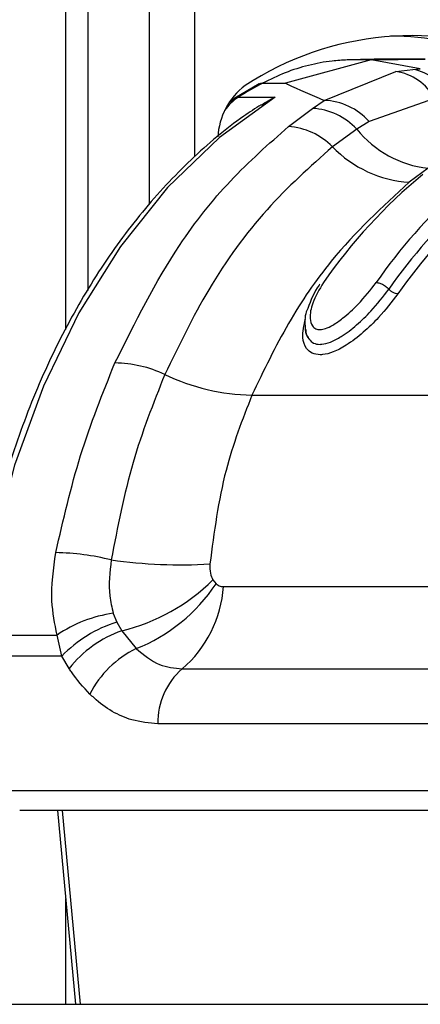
# Model space of a CAD drawing. Header units: millimetres. Extents: x 20 to 22981, y 40 to 19992.
# Tile 135 of 158: x 17754 to 17778, y 5855 to 5916. Entities that reach past the tile are written whole.
import ezdxf

# ---------------------------------------------------------------- set-up
doc = ezdxf.new("R2010")
doc.units = ezdxf.units.MM
doc.header["$LTSCALE"] = 2

msp = doc.modelspace()

# ---------------------------------------------------------------- linework, layer by layer
at = {"color": 8, "linetype": 'Continuous', "lineweight": 25}
for p, q in [((17756.35, 5896.681), (17756.35, 6410.022)), ((17761.513, 5904.384), (17761.513, 6410.022)), ((17764.304, 6410.022), (17764.304, 5907.326)), ((17756.138, 5866.981), (17757.241, 5855.022)), ((17756.35, 5855.022), (17756.35, 5861.525))]:
    msp.add_line(p, q, dxfattribs=at)
at = {"color": 7, "linetype": 'Continuous', "lineweight": 25}
for p, q in [((17757.733, 5899.093), (17757.733, 6410.022)), ((17775.208, 5913.313), (17769.921, 5911.88)), ((17775.208, 5913.313), (17773.732, 5913.313)), ((17775.208, 5913.313), (17778.544, 5913.367)), ((17778.237, 5912.76), (17775.208, 5913.313)), ((17778.544, 5913.367), (17777.068, 5913.367)), ((17772.299, 5910.819), (17776.734, 5912.599)), ((17776.734, 5912.599), (17777.782, 5912.734)), ((17777.782, 5912.734), (17778.237, 5912.76)), ((17768.295, 5911.831), (17766.782, 5910.96)), ((17768.507, 5911.88), (17769.921, 5911.88)), ((17766.782, 5910.96), (17766.436, 5910.675)), ((17767.025, 5911.026), (17769.287, 5911.026)), ((17771.586, 5910.323), (17772.299, 5910.819)), ((17779.118, 5910.932), (17775.078, 5909.515)), ((17770.098, 5909.2), (17771.586, 5910.323)), ((17775.078, 5909.515), (17774.314, 5909.041)), ((17774.314, 5909.041), (17772.814, 5907.955)), ((17778.713, 5906.629), (17777.551, 5905.765)), ((17767.844, 5892.624), (17807.089, 5892.624)), ((17765.441, 5881.221), (17765.63, 5880.986)), ((17766.087, 5880.806), (17792.36, 5880.806)), ((17759.285, 5879.156), (17759.508, 5878.611)), ((17759.508, 5878.611), (17759.813, 5878.085)), ((17750.98, 5877.813), (17755.819, 5877.813)), ((17756.107, 5876.51), (17755.819, 5877.813)), ((17759.813, 5878.085), (17760.695, 5876.976)), ((17756.107, 5876.51), (17750.887, 5876.51)), ((17756.557, 5875.754), (17756.107, 5876.51)), ((17763.534, 5875.726), (17789.806, 5875.726)), ((17788.315, 5872.339), (17762.042, 5872.339)), ((17752.662, 5868.223), (17787.647, 5868.223)), ((17788.495, 5866.981), (17753.51, 5866.981)), ((17755.847, 5866.981), (17756.949, 5855.022)), ((17751.973, 5855.022), (17790.44, 5855.022))]:
    msp.add_line(p, q, dxfattribs=at)
at = {"color": 7, "linetype": 'Continuous', "lineweight": 25, "flags": 128}
msp.add_lwpolyline([(17769.287, 5911.026), (17765.839, 5908.521), (17762.636, 5905.432), (17759.728, 5901.806), (17757.159, 5897.699), (17754.97, 5893.174), (17753.193, 5888.301), (17751.856, 5883.154), (17750.98, 5877.813)], dxfattribs=at)
at = {"color": 8, "linetype": 'Continuous', "lineweight": 25, "flags": 128}
msp.add_lwpolyline([(17766.782, 5910.96), (17766.892, 5911.008), (17767.025, 5911.026)], dxfattribs=at)
at = {"color": 7, "linetype": 'Continuous', "lineweight": 25}
for centre, radius, start, end in [((17777.748, 5895.964), 18.851, 67.23194, 123.22598), ((17776.304, 5896.178), 18.612, 69.08672, 89.70085), ((17776.266, 5909.393), 3.241, 28.35426, 81.69249), ((17777.245, 5909.747), 3.035, 24.85162, 79.80812), ((17781.239, 5888.068), 27.002, 118.13236, 121.76343), ((17769.969, 5908.355), 4.232, 127.06177, 177.22163), ((17772.158, 5906.904), 3.917, 41.80249, 87.94974), ((17771.388, 5906.358), 3.97, 42.51915, 87.13643), ((17769.841, 5905.055), 4.153, 44.29094, 86.44727), ((17779.445, 5913.181), 6.593, 218.8981, 263.62077), ((17778.017, 5912.993), 7.243, 224.07408, 266.3069), ((17799.452, 5880.709), 33.097, 129.51616, 145.24375), ((17803.273, 5880.238), 33.832, 132.07525, 145.1373), ((17803.711, 5880.059), 33.418, 132.29749, 145.1289), ((17803.988, 5879.961), 33.075, 132.29749, 145.1289), ((17759.296, 5887.176), 7.434, 64.75074, 89.31105), ((17768.078, 5905.582), 12.96, 244.34222, 268.96327), ((17755.385, 5867.09), 15.82, 76.18612, 88.72539), ((17763.439, 5912.479), 30.33, 261.89544, 273.42968), ((17756.973, 5889.801), 12.056, 283.62281, 314.62019), ((17756.784, 5886.83), 10.602, 291.64718, 326.54821), ((17758.74, 5881.316), 7.365, 310.61133, 356.02438), ((17760.365, 5871.224), 8.006, 97.75085, 124.5984), ((17761.873, 5870.978), 7.991, 107.21963, 136.18404), ((17762.314, 5871.152), 7.37, 109.83991, 141.3621), ((17763.471, 5871.288), 6.329, 116.01592, 152.84543), ((17766.426, 5872.429), 4.385, 131.26995, 181.18657)]:
    msp.add_arc(centre, radius, start, end, dxfattribs=at)
at = {"color": 8, "linetype": 'Continuous', "lineweight": 25}
msp.add_arc((17768.675, 5908.449), 3.06, 122.64283, 145.34745, dxfattribs=at)
at = {"color": 7, "linetype": 'Continuous', "lineweight": 25}
for points, knots in [([(17773.732, 5913.313), (17773.42, 5913.296), (17772.617, 5913.252), (17771.332, 5913.006), (17769.894, 5912.562), (17768.968, 5912.107), (17768.507, 5911.88)], [0, 0, 0, 0, 0.175309, 0.450826, 0.726123, 1, 1, 1, 1]), ([(17777.068, 5913.367), (17776.787, 5913.367), (17776.225, 5913.365), (17775.382, 5913.355), (17774.551, 5913.338), (17774.001, 5913.321), (17773.732, 5913.313)], [0, 0, 0, 0, 0.252701, 0.505403, 0.758105, 1, 1, 1, 1]), ([(17768.286, 5911.826), (17768.286, 5911.826), (17768.342, 5911.878), (17768.425, 5911.879), (17768.507, 5911.88)], [0, 0, 0, 0, 0.007461, 1, 1, 1, 1]), ([(17769.921, 5911.88), (17769.958, 5911.862), (17770.686, 5911.515), (17771.513, 5911.158), (17772.299, 5910.819)], [0, 0, 0, 0, 0.0503496, 1, 1, 1, 1]), ([(17768.426, 5910.526), (17768.698, 5910.713), (17768.976, 5910.903), (17769.282, 5911.024), (17769.287, 5911.026)], [0, 0, 0, 0, 0.981589, 1, 1, 1, 1]), ([(17768.412, 5910.551), (17768.054, 5910.319), (17766.548, 5909.344), (17764.044, 5907.22), (17761.034, 5904.007), (17758.327, 5900.295), (17755.954, 5896.161), (17753.951, 5891.657), (17752.354, 5886.85), (17751.239, 5882.187), (17750.812, 5879.106), (17750.625, 5877.756)], [0, 0, 0, 0, 0.038526, 0.161568, 0.284864, 0.408418, 0.532131, 0.655925, 0.779745, 0.903563, 1, 1, 1, 1]), ([(17759.385, 5894.61), (17760.64, 5897.123), (17762.707, 5901.264), (17766.469, 5906), (17768.881, 5908.126), (17770.098, 5909.2)], [0, 0, 0, 0, 0.433271, 0.71391, 1, 1, 1, 1]), ([(17772.814, 5907.955), (17771.435, 5906.723), (17768.639, 5904.223), (17765.145, 5899.425), (17763.332, 5895.686), (17762.467, 5893.9)], [0, 0, 0, 0, 0.336899, 0.6833375, 1, 1, 1, 1]), ([(17777.551, 5905.765), (17775.889, 5904.243), (17773.163, 5901.745), (17770.006, 5897.114), (17768.569, 5894.13), (17767.844, 5892.624)], [0, 0, 0, 0, 0.435994, 0.71534, 1, 1, 1, 1]), ([(17771.18, 5896.67), (17771.179, 5896.669), (17771.145, 5896.427), (17771.308, 5896.12), (17771.621, 5895.817), (17771.931, 5895.752), (17772.281, 5895.769), (17772.722, 5895.884), (17773.472, 5896.285), (17774.33, 5896.954), (17775.366, 5897.957), (17775.943, 5898.709), (17776.294, 5899.165)], [0, 0, 0, 0, 0.000519, 0.129707, 0.209179, 0.285095, 0.304151, 0.383249, 0.480452, 0.624025, 0.771669, 1, 1, 1, 1]), ([(17772.04, 5899.483), (17772.024, 5899.462), (17771.675, 5898.997), (17771.478, 5898.475), (17771.289, 5897.976)], [0, 0, 0, 0, 0.044781, 1, 1, 1, 1]), ([(17772.26, 5899.577), (17772.004, 5899.149), (17771.547, 5898.385), (17771.394, 5897.46), (17771.52, 5896.932), (17771.758, 5896.704), (17772.047, 5896.651), (17772.412, 5896.73), (17772.894, 5896.967), (17773.595, 5897.462), (17774.571, 5898.361), (17775.161, 5899.123), (17775.513, 5899.577)], [0, 0, 0, 0, 0.181496, 0.323762, 0.408831, 0.462283, 0.504169, 0.545965, 0.600528, 0.677267, 0.807828, 1, 1, 1, 1]), ([(17775.513, 5899.577), (17775.583, 5899.569), (17775.723, 5899.554), (17775.969, 5899.44), (17776.165, 5899.3), (17776.259, 5899.202), (17776.294, 5899.165)], [0, 0, 0, 0, 0.279636, 0.559272, 0.838908, 1, 1, 1, 1]), ([(17776.851, 5898.872), (17776.477, 5898.384), (17775.857, 5897.576), (17774.732, 5896.485), (17773.769, 5895.736), (17772.893, 5895.27), (17772.357, 5895.132), (17771.918, 5895.11), (17771.537, 5895.191), (17771.137, 5895.541), (17770.903, 5896.249), (17771.056, 5896.936), (17771.144, 5897.336)], [0, 0, 0, 0, 0.180877, 0.299274, 0.418536, 0.504076, 0.577303, 0.595203, 0.666075, 0.737401, 0.846797, 1, 1, 1, 1]), ([(17771.289, 5897.976), (17771.276, 5897.95), (17771.096, 5897.591), (17771.112, 5896.998), (17771.149, 5896.365), (17771.329, 5896.156), (17771.337, 5896.146)], [0, 0, 0, 0, 0.042034, 0.589548, 0.981502, 1, 1, 1, 1]), ([(17755.737, 5882.906), (17756.203, 5884.933), (17757.144, 5889.032), (17758.633, 5892.737), (17759.385, 5894.61)], [0, 0, 0, 0, 0.494604, 1, 1, 1, 1]), ([(17762.467, 5893.9), (17761.76, 5892.12), (17760.329, 5888.513), (17759.555, 5884.49), (17759.163, 5882.452)], [0, 0, 0, 0, 0.4932938, 1, 1, 1, 1]), ([(17767.844, 5892.624), (17767.255, 5891.106), (17765.989, 5887.842), (17765.509, 5884.169), (17765.253, 5882.203)], [0, 0, 0, 0, 0.4651, 1, 1, 1, 1]), ([(17755.819, 5877.813), (17755.679, 5878.509), (17755.35, 5880.139), (17755.596, 5881.898), (17755.737, 5882.906)], [0, 0, 0, 0, 0.426608, 1, 1, 1, 1]), ([(17759.163, 5882.452), (17759.076, 5881.699), (17758.943, 5880.549), (17759.197, 5879.513), (17759.285, 5879.156)], [0, 0, 0, 0, 0.655212, 1, 1, 1, 1]), ([(17765.253, 5882.203), (17765.248, 5882.003), (17765.239, 5881.635), (17765.378, 5881.35), (17765.441, 5881.221)], [0, 0, 0, 0, 0.543542, 1, 1, 1, 1]), ([(17765.63, 5880.986), (17765.653, 5880.966), (17765.744, 5880.887), (17765.9, 5880.818), (17766.037, 5880.809), (17766.087, 5880.806)], [0, 0, 0, 0, 0.170024, 0.695982, 1, 1, 1, 1]), ([(17760.695, 5876.976), (17761.165, 5876.591), (17762.039, 5875.876), (17763.061, 5875.773), (17763.534, 5875.726)], [0, 0, 0, 0, 0.537046, 1, 1, 1, 1]), ([(17757.84, 5874.176), (17757.443, 5874.607), (17756.992, 5875.097), (17756.605, 5875.683), (17756.557, 5875.754)], [0, 0, 0, 0, 0.878043, 1, 1, 1, 1]), ([(17762.042, 5872.339), (17761.501, 5872.388), (17760.112, 5872.513), (17758.707, 5873.354), (17757.927, 5874.094), (17757.84, 5874.176)], [0, 0, 0, 0, 0.361897, 0.929068, 1, 1, 1, 1])]:
    msp.add_open_spline(points, degree=3, knots=knots, dxfattribs=at)
msp.add_open_spline([(17776.851, 5898.872), (17776.807, 5898.876), (17776.718, 5898.884), (17776.563, 5898.95), (17776.412, 5899.045), (17776.333, 5899.125), (17776.294, 5899.165)], degree=3, dxfattribs=at)

doc.saveas('drawing.dxf')
